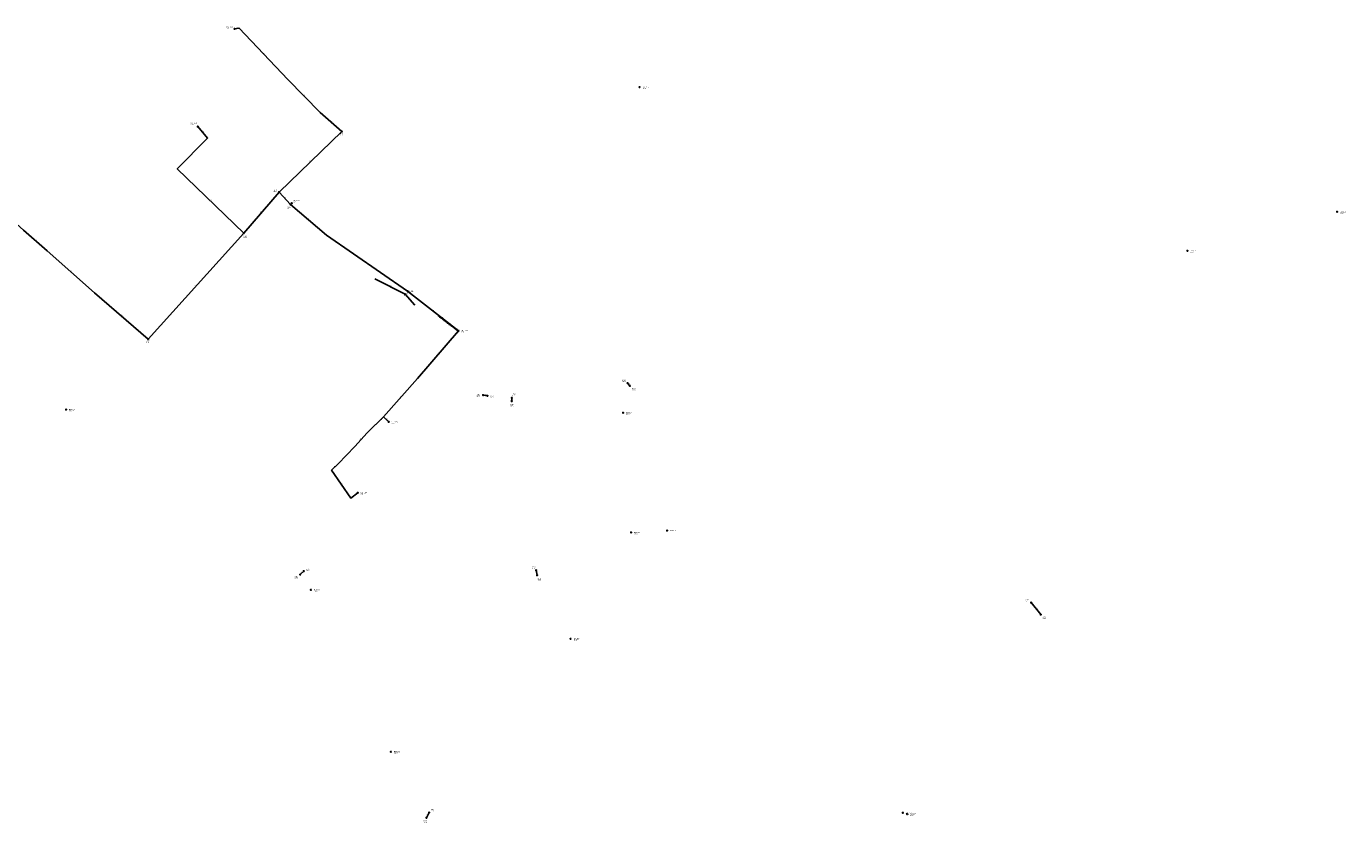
# Model space of a CAD drawing. Header units: metres. Extents: x 179992 to 198392, y 351761 to 369438.
# Tile 67 of 194: x 187014 to 189174, y 356981 to 358284. Entities that reach past the tile are written whole.
import ezdxf

# ---------------------------------------------------------------- set-up
doc = ezdxf.new("R2010")
doc.units = ezdxf.units.M

msp = doc.modelspace()

# ---------------------------------------------------------------- linework, layer by layer
at = {"layer": 'B-WE-RI-DRAINAGE-DRAIN', "linetype": 'Continuous'}
for points in [[(187462.427, 357386.859), (187468.275, 357392.593)], [(187850.118, 357385.824), (187848.651, 357393.971)], [(187668.986, 356988.956), (187673.459, 356997.213)]]:
    msp.add_lwpolyline(points, dxfattribs=at)
at = {"layer": 'B-WE-RI-DRAINAGE-DRAIN_BETON_160', "linetype": 'Continuous'}
msp.add_lwpolyline([(188002.279, 357695.925), (187998.389, 357700.402)], dxfattribs=at)
at = {"layer": 'B-WE-RI-DRAINAGE-DRAIN_BETON_500', "linetype": 'Continuous'}
msp.add_lwpolyline([(188674.797, 357321.565), (188658.971, 357341.061)], dxfattribs=at)
at = {"layer": 'B-WE-RI-DRAINAGE-DRAIN_BETON_800', "linetype": 'Continuous'}
msp.add_lwpolyline([(187808.714, 357670.855), (187808.949, 357676.445)], dxfattribs=at)
at = {"layer": 'B-WE-RI-DRAINAGE-DRAIN_GRES_300', "linetype": 'Continuous'}
msp.add_lwpolyline([(187761.817, 357680.78), (187768.994, 357679.691)], dxfattribs=at)
at = {"layer": 'B-WE-RI-DRAINAGE-RIOOLPUT_INSPECTIEPUT'}
for centre in [(187998.39, 357700.4), (188002.28, 357695.92), (187761.82, 357680.78), (187768.99, 357679.69), (187808.71, 357670.85), (187808.95, 357676.45), (187462.43, 357386.86), (187468.27, 357392.59), (187848.65, 357393.97), (187850.12, 357385.82), (188658.97, 357341.06), (188674.8, 357321.57), (187673.46, 356997.21), (187668.99, 356988.96)]:
    msp.add_circle(centre, 0.8, dxfattribs=at)
at = {"layer": 'B-WE-RI-PERSLEIDING-POMPPUT'}
for centre in [(187355.04, 358280.21), (187294.7, 358120.38), (187448.49, 357994.83), (187721.67, 357786.07)]:
    msp.add_circle(centre, 0.8, dxfattribs=at)
at = {"layer": 'B-WE-RI-PERSLEIDING-RIOOLPUT_INSPECTIEPUT'}
for centre in [(187530.7, 358112.22), (187427.86, 358013.09), (187446.76, 357992.65), (187369.94, 357945.88), (187638.18, 357851.09), (187213.4, 357772.38)]:
    msp.add_circle(centre, 0.8, dxfattribs=at)
at = {"layer": 'B-WE-RI-PERSLEIDING_PE_63', "linetype": 'Continuous'}
for points in [[(187607.44, 357637.01), (187598.638, 357645.133), (187654.687, 357708.13), (187721.67, 357786.07)], [(187556.55, 357520.96), (187545.44, 357511.954), (187513.799, 357557.785), (187524.49, 357568.202), (187551.628, 357596.848), (187572.037, 357619.237), (187598.629, 357645.14)]]:
    msp.add_lwpolyline(points, dxfattribs=at)
at = {"layer": 'B-WE-RI-PERSLEIDING_PP_50', "linetype": 'Continuous'}
for points in [[(187530.7, 358112.22), (187495.151, 358143.612), (187441.873, 358197.2), (187362.267, 358281.762), (187355.04, 358280.21)], [(187427.86, 358013.09), (187530.7, 358112.22)], [(187427.86, 358013.09), (187446.76, 357992.65)], [(187446.76, 357992.65), (187448.49, 357994.83)], [(187446.76, 357992.65), (187505.682, 357942.583), (187638.18, 357851.09)], [(187638.18, 357851.09), (187721.67, 357786.07)], [(187713.787, 357791.247), (187721.67, 357786.07)]]:
    msp.add_lwpolyline(points, dxfattribs=at)
at = {"layer": 'B-WE-RI-PERSLEIDING_PP_63', "linetype": 'Continuous'}
msp.add_lwpolyline([(187369.94, 357945.88), (187261.236, 358051.461), (187310.796, 358101.434), (187294.7, 358120.38)], dxfattribs=at)
at = {"layer": 'B-WE-RI-PERSLEIDING_PP_75', "linetype": 'Continuous'}
for points in [[(186918.59, 358032.8), (186937.08, 358015.375), (186968.055, 357988.117), (187009.562, 357950.946), (187047.971, 357916.874), (187125.719, 357848.109), (187213.396, 357772.378), (187213.4, 357772.38)], [(187369.94, 357945.88), (187427.86, 358013.09)], [(187213.4, 357772.38), (187369.94, 357945.88)]]:
    msp.add_lwpolyline(points, dxfattribs=at)
at = {"layer": 'B-WE-RI-POMPPUT'}
for centre in [(187607.44, 357637.01), (187556.55, 357520.96)]:
    msp.add_circle(centre, 0.8, dxfattribs=at)
at = {"layer": 'B-WE-RI-RIOOLPUT_INSPECTIEPUT'}
for centre in [(188018, 358185), (189160, 357981), (188915, 357917), (187079, 357657), (187991, 357652), (188004, 357456), (188063, 357459), (187480, 357362), (187905, 357282), (187611, 357097), (188449, 356997), (188456, 356995)]:
    msp.add_circle(centre, 0.8, dxfattribs=at)
at = {"layer": 'B-WE-RI-VWA-PERCEELAANSLUITLEIDING', "linetype": 'Continuous'}
for points in [[(187688.88, 357811.878), (187688.5, 357811.413), (187688.462, 357811.068)], [(187714.078, 357791.902), (187713.825, 357791.592), (187713.787, 357791.247)]]:
    msp.add_lwpolyline(points, dxfattribs=at)
at = {"layer": 'B-WE-RI-VWA-POMPPUT'}
msp.add_circle((187634.1, 357845.93), 0.8, dxfattribs=at)
at = {"layer": 'B-WE-RI-VWA-RIOOLLEIDING', "linetype": 'Continuous'}
for points in [[(187584.8, 357870.97), (187634.1, 357845.93)], [(187650, 357828.03), (187634.1, 357845.93)], [(187688.462, 357811.068), (187700.964, 357801.283)], [(187701.412, 357801.817), (187700.964, 357801.283)], [(187700.964, 357801.283), (187713.787, 357791.247)], [(187713.787, 357791.247), (187715.044, 357790.262), (187720.407, 357786.074), (187721.67, 357786.07)]]:
    msp.add_lwpolyline(points, dxfattribs=at)
at = {"layer": 'B-WE-RI-VWA_STROMINGSRICHTING'}
for points in [[(187694.02, 357807.63), (187694.71, 357806.18), (187693.14, 357806.5)], [(187706.69, 357797.72), (187707.38, 357796.27), (187705.8, 357796.59)]]:
    msp.add_lwpolyline(points, dxfattribs=at)

# ---------------------------------------------------------------- texts
at = {"layer": 'B-WE-RI-DRAINAGE_AFM'}
for s, rotation, p in [('160', -49.01, (187999.9, 357699.86)), ('300', -8.63, (187763.98, 357681.24)), ('800', 87.59, (187807.99, 357672.13)), ('500', 44.44, (187463.69, 357389.18)), ('400', -79.79, (187849.88, 357391.58)), ('500', -50.93, (188666.51, 357333.02)), ('400', 61.55, (187669.78, 356992.09))]:
    msp.add_text(s, height=1.3, rotation=rotation, dxfattribs=at).set_placement(p)
at = {"layer": 'B-WE-RI-DRAINAGE_PUTDEKSELNIVEAU'}
for p in [(187989.48, 357701.98), (188005.36, 357688.41), (187751.3, 357678.51), (187773.73, 357676), (187809.2, 357679.2), (187805.58, 357662.22), (187471.73, 357392.99), (187841.98, 357396.64), (187453.21, 357380.58), (187850.95, 357377.26), (188650.13, 357342.7), (188677.82, 357313.99), (187675.79, 356999.37), (187663.78, 356980.92)]:
    msp.add_text('-999.99', height=1.2, dxfattribs=at).set_placement(p)
at = {"layer": 'B-WE-RI-DRAINAGE_PUTNUMMER'}
for s, p in [('340A', (187989.48, 357704.02)), ('340B', (188005.36, 357690.45)), ('338B', (187751.3, 357680.55)), ('338A', (187773.73, 357678.04)), ('337B', (187805.58, 357664.26)), ('337A', (187809.2, 357681.24)), ('335B', (187453.21, 357382.62)), ('335A', (187471.73, 357395.03)), ('336A', (187841.98, 357398.68)), ('336B', (187850.95, 357379.3)), ('347A', (188650.13, 357344.74)), ('347B', (188677.82, 357316.03)), ('334A', (187675.79, 357001.41)), ('334B', (187663.78, 356982.96))]:
    msp.add_text(s, height=1.8, dxfattribs=at).set_placement(p)
at = {"layer": 'B-WE-RI-PERSLEIDING_AFM'}
for s, rotation, p in [('50', 12.12, (187357.48, 358281.54)), ('50', -46.73, (187401.91, 358240.75)), ('50', -45.17, (187468.33, 358171.71)), ('50', -41.45, (187512.66, 358129.18)), ('63', -49.65, (187302.67, 358112.19)), ('63', 45.24, (187284.73, 358076.24)), ('50', 43.95, (187477.99, 358062.5)), ('63', -44.17, (187315.39, 357999.93)), ('50', -47.24, (187437.18, 358004.15)), ('50', 51.57, (187446.37, 357993.42)), ('75', 49.25, (187397.64, 357979.23)), ('50', -40.36, (187475.93, 357968.91)), ('75', -41.58, (187028.5, 357935.18)), ('75', -41.49, (187086.58, 357883.77)), ('50', -34.63, (187571.52, 357898.08)), ('75', 47.94, (187290.39, 357858.87)), ('50', -37.91, (187679.57, 357819.83)), ('75', -40.82, (187169.29, 357811.53)), ('50', -33.29, (187717.29, 357789.87)), ('63', 49.32, (187686.91, 357746.82)), ('63', 48.34, (187625.39, 357676.36)), ('63', -42.7, (187602.79, 357642.35)), ('63', 44.25, (187584.03, 357632.03)), ('63', 47.65, (187560.55, 357607.78)), ('63', 46.55, (187536.78, 357582.32)), ('63', 44.26, (187517.85, 357562.84)), ('63', -55.38, (187529.67, 357536.16)), ('63', 39.03, (187549.7, 357516.42))]:
    msp.add_text(s, height=1.3, rotation=rotation, dxfattribs=at).set_placement(p)
at = {"layer": 'B-WE-RI-PERSLEIDING_BOB'}
for s, rotation, p in [('0.01', 49.32, (187719.23, 357780.47)), ('0.00', 44.25, (187595.7, 357639.78)), ('0.00', -42.7, (187601.93, 357639.65)), ('0.10', 39.03, (187553.15, 357515.88))]:
    msp.add_text(s, height=1.2, rotation=rotation, dxfattribs=at).set_placement(p)
at = {"layer": 'B-WE-RI-PERSLEIDING_PUTDEKSELNIVEAU'}
for s, p in [('28.87', (187341.45, 358280.54)), ('28.92', (187282.67, 358122.73)), ('999.00', (187527.25, 358105.95)), ('999.00', (187418.65, 358013.48)), ('28.47', (187451.51, 357996.52)), ('999.00', (187440.67, 357985.24)), ('999.00', (187369.86, 357938.14)), ('999.00', (187632.41, 357843.42)), ('27.56', (187726.43, 357783.71)), ('999.00', (187210.07, 357765.99))]:
    msp.add_text(s, height=1.2, dxfattribs=at).set_placement(p)
at = {"layer": 'B-WE-RI-PERSLEIDING_PUTNUMMER'}
for s, p in [('G12_01E', (187341.45, 358282.58)), ('G04_01D', (187282.67, 358124.77)), ('6614', (187527.25, 358107.99)), ('6611', (187418.65, 358015.52)), ('6612', (187440.67, 357987.28)), ('G04_01A', (187451.51, 357998.56)), ('6610', (187369.86, 357940.18)), ('6613', (187632.41, 357845.46)), ('G04_01C', (187726.43, 357785.75)), ('6609', (187210.07, 357768.03))]:
    msp.add_text(s, height=1.8, dxfattribs=at).set_placement(p)
at = {"layer": 'B-WE-RI-VWA_AFM'}
for rotation, p in [(-26.93, (187608.42, 357859.85)), (-48.39, (187641.6, 357838.64)), (-38.05, (187693.97, 357807.77)), (-38.05, (187706.62, 357797.83)), (-38.08, (187713.67, 357792.33)), (-37.99, (187716.96, 357789.74))]:
    msp.add_text('160', height=1.3, rotation=rotation, dxfattribs=at).set_placement(p)
at = {"layer": 'B-WE-RI-VWA_BOB'}
for s, p in [('0.10', (187688.93, 357808.42)), ('0.00', (187695.26, 357803.46)), ('0.10', (187701.43, 357798.63)), ('0.00', (187708.08, 357793.43))]:
    msp.add_text(s, height=1.2, rotation=-38.05, dxfattribs=at).set_placement(p)
at = {"layer": 'B-WE-RI-VWA_PUTDEKSELNIVEAU'}
msp.add_text('28.93', height=1.2, dxfattribs=at).set_placement((187637.06, 357847.67))
at = {"layer": 'B-WE-RI-VWA_PUTNUMMER'}
msp.add_text('G04_01B', height=1.8, dxfattribs=at).set_placement((187637.06, 357849.71))
at = {"layer": 'B-WE-RI_PUTDEKSELNIVEAU'}
for s, p in [('-999.99', (188022.8, 358182.06)), ('-999.99', (189164.8, 357978.06)), ('-999.99', (188919.8, 357914.06)), ('-999.99', (187083.8, 357654.06)), ('-999.99', (187995.8, 357649.06)), ('27.56', (187612.24, 357634.07)), ('27.56', (187561.35, 357518.02)), ('-999.99', (188008.8, 357453.06)), ('-999.99', (188067.8, 357456.06)), ('-999.99', (187484.8, 357359.06)), ('-999.99', (187909.8, 357279.06)), ('-999.99', (187615.8, 357094.06)), ('-999.99', (188453.8, 356994.06)), ('-999.99', (188460.8, 356992.06))]:
    msp.add_text(s, height=1.2, dxfattribs=at).set_placement(p)
at = {"layer": 'B-WE-RI_PUTNUMMER'}
for s, p in [('IBA1015', (188022.8, 358184.1)), ('IBA1011', (189164.8, 357980.1)), ('IBA1012', (188919.8, 357916.1)), ('IBA1027', (187083.8, 357656.1)), ('IBA1014', (187995.8, 357651.1)), ('G04.02W', (187612.24, 357636.11)), ('G04.01W', (187561.35, 357520.06)), ('IBA1098', (188008.8, 357455.1)), ('IBA1013', (188067.8, 357458.1)), ('IBA1004', (187484.8, 357361.1)), ('IBA1187', (187909.8, 357281.1)), ('IBA1003', (187615.8, 357096.1)), ('IBA1704', (188453.8, 356996.1)), ('IBA1007', (188460.8, 356994.1))]:
    msp.add_text(s, height=1.8, dxfattribs=at).set_placement(p)

doc.saveas('drawing.dxf')
